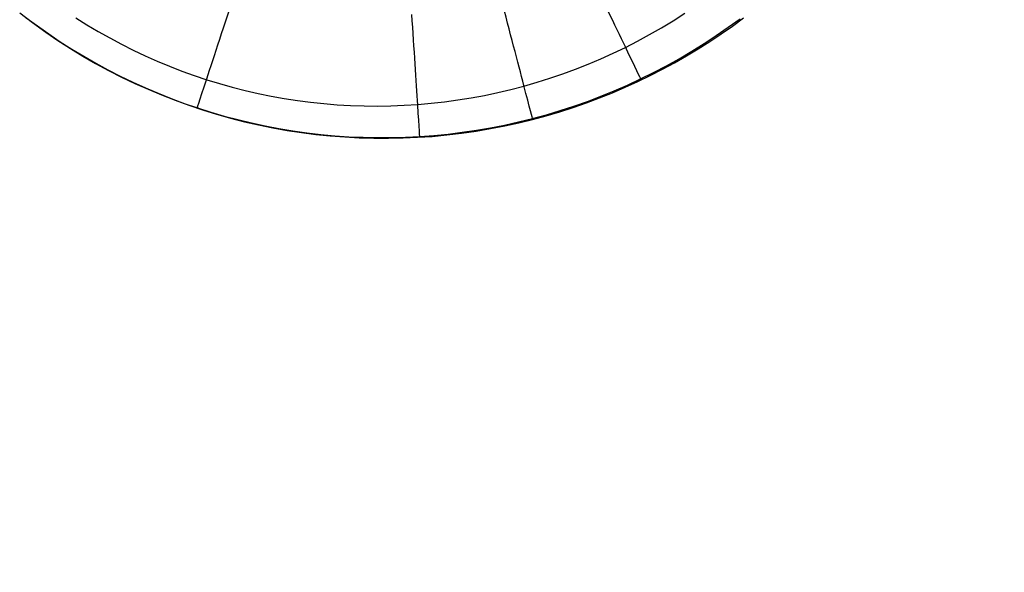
# Model space of a CAD drawing. Extents: x 35624 to 36541, y 4015 to 4839.
# Tile 2 of 150: x 35792 to 35816, y 4100 to 4114. Entities that reach past the tile are written whole.
import ezdxf

# ---------------------------------------------------------------- set-up
doc = ezdxf.new("R2010")
doc.units = 0
doc.layers.add('FUSTO_INTERNO', color=200, linetype='CONTINUOUS')
doc.layers.add('GAMBE', color=96, linetype='CONTINUOUS')

msp = doc.modelspace()

# ---------------------------------------------------------------- linework, layer by layer
at = {"layer": 'FUSTO_INTERNO'}
msp.add_arc((35963.02, 4253.916, -185.156), 153.53, 180, 270.00001, dxfattribs=at)
at = {"layer": 'GAMBE'}
for p, q in [((35792.264, 4114.007, -502.871), (35792.578, 4113.768, -502.875)), ((35808.167, 4113.814, -505.437), (35808.448, 4113.994, -505.441)), ((35792.424, 4113.885, -502.87), (35792.695, 4113.685, -502.873)), ((35792.578, 4113.768, -502.875), (35792.898, 4113.538, -502.878)), ((35793.629, 4113.886, -505.281), (35793.9, 4113.715, -505.283)), ((35807.882, 4113.641, -505.432), (35808.167, 4113.814, -505.437)), ((35809.508, 4113.654, -503.339), (35809.796, 4113.863, -503.351)), ((35809.608, 4113.684, -503.335), (35809.875, 4113.88, -503.346)), ((35792.695, 4113.685, -502.873), (35792.97, 4113.491, -502.877)), ((35792.898, 4113.538, -502.878), (35793.196, 4113.335, -502.882)), ((35792.97, 4113.491, -502.877), (35793.25, 4113.303, -502.88)), ((35793.9, 4113.715, -505.283), (35794.176, 4113.551, -505.285)), ((35794.176, 4113.551, -505.285), (35794.455, 4113.393, -505.286)), ((35807.594, 4113.475, -505.428), (35807.882, 4113.641, -505.432)), ((35809.059, 4113.308, -503.312), (35809.336, 4113.493, -503.323)), ((35809.216, 4113.451, -503.326), (35809.508, 4113.654, -503.339)), ((35809.336, 4113.493, -503.323), (35809.608, 4113.684, -503.335)), ((35793.196, 4113.335, -502.882), (35793.498, 4113.14, -502.886)), ((35793.25, 4113.303, -502.88), (35793.534, 4113.122, -502.884)), ((35794.455, 4113.393, -505.286), (35794.738, 4113.242, -505.288)), ((35794.738, 4113.242, -505.288), (35795.025, 4113.098, -505.29)), ((35807.006, 4113.165, -505.419), (35807.301, 4113.316, -505.424)), ((35807.301, 4113.316, -505.424), (35807.594, 4113.475, -505.428)), ((35808.619, 4113.069, -503.302), (35808.92, 4113.257, -503.314)), ((35808.778, 4113.13, -503.3), (35809.059, 4113.308, -503.312)), ((35808.92, 4113.257, -503.314), (35809.216, 4113.451, -503.326)), ((35793.498, 4113.14, -502.886), (35793.804, 4112.954, -502.89)), ((35793.534, 4113.122, -502.884), (35793.822, 4112.948, -502.889)), ((35795.025, 4113.098, -505.29), (35795.316, 4112.96, -505.292)), ((35806.404, 4112.885, -505.411), (35806.707, 4113.021, -505.415)), ((35806.707, 4113.021, -505.415), (35807.006, 4113.165, -505.419)), ((35808.313, 4112.889, -503.289), (35808.619, 4113.069, -503.302)), ((35808.493, 4112.957, -503.289), (35808.778, 4113.13, -503.3)), ((35793.804, 4112.954, -502.89), (35794.113, 4112.776, -502.895)), ((35793.822, 4112.948, -502.889), (35794.115, 4112.78, -502.893)), ((35794.113, 4112.776, -502.895), (35794.427, 4112.605, -502.9)), ((35794.115, 4112.78, -502.893), (35794.412, 4112.619, -502.898)), ((35795.316, 4112.96, -505.292), (35795.61, 4112.83, -505.294)), ((35795.61, 4112.83, -505.294), (35795.907, 4112.706, -505.296)), ((35806.099, 4112.756, -505.406), (35806.404, 4112.885, -505.411)), ((35807.908, 4112.632, -503.266), (35808.203, 4112.791, -503.277)), ((35808.004, 4112.717, -503.277), (35808.313, 4112.889, -503.289)), ((35808.203, 4112.791, -503.277), (35808.493, 4112.957, -503.289)), ((35794.412, 4112.619, -502.898), (35794.713, 4112.465, -502.903)), ((35794.427, 4112.605, -502.9), (35794.744, 4112.443, -502.905)), ((35795.907, 4112.706, -505.296), (35796.207, 4112.589, -505.299)), ((35796.207, 4112.589, -505.299), (35796.511, 4112.48, -505.301)), ((35805.169, 4112.414, -505.394), (35805.481, 4112.52, -505.398)), ((35805.481, 4112.52, -505.398), (35805.792, 4112.634, -505.402)), ((35805.792, 4112.634, -505.402), (35806.099, 4112.756, -505.406)), ((35807.375, 4112.396, -503.253), (35807.692, 4112.553, -503.265)), ((35807.61, 4112.478, -503.255), (35807.908, 4112.632, -503.266)), ((35807.692, 4112.553, -503.265), (35808.004, 4112.717, -503.277)), ((35794.713, 4112.465, -502.903), (35795.017, 4112.318, -502.908)), ((35794.744, 4112.443, -502.905), (35795.065, 4112.289, -502.91)), ((35795.017, 4112.318, -502.908), (35795.326, 4112.178, -502.914)), ((35795.065, 4112.289, -502.91), (35795.389, 4112.144, -502.916)), ((35796.511, 4112.48, -505.301), (35796.817, 4112.378, -505.304)), ((35796.817, 4112.378, -505.304), (35797.125, 4112.283, -505.306)), ((35797.125, 4112.283, -505.306), (35797.437, 4112.196, -505.309)), ((35804.537, 4112.224, -505.386), (35804.854, 4112.315, -505.39)), ((35804.854, 4112.315, -505.39), (35805.169, 4112.414, -505.394)), ((35807, 4112.192, -503.232), (35807.307, 4112.332, -503.243)), ((35807.056, 4112.247, -503.241), (35807.375, 4112.396, -503.253)), ((35807.307, 4112.332, -503.243), (35807.61, 4112.478, -503.255)), ((35795.326, 4112.178, -502.914), (35795.637, 4112.046, -502.919)), ((35795.389, 4112.144, -502.916), (35795.715, 4112.006, -502.922)), ((35795.637, 4112.046, -502.919), (35795.952, 4111.92, -502.925)), ((35797.437, 4112.196, -505.309), (35797.75, 4112.116, -505.311)), ((35797.75, 4112.116, -505.311), (35798.066, 4112.044, -505.314)), ((35798.066, 4112.044, -505.314), (35798.383, 4111.979, -505.317)), ((35803.575, 4111.997, -505.373), (35803.897, 4112.065, -505.377)), ((35803.897, 4112.065, -505.377), (35804.218, 4112.141, -505.382)), ((35804.218, 4112.141, -505.382), (35804.537, 4112.224, -505.386)), ((35806.374, 4111.933, -503.209), (35806.689, 4112.059, -503.221)), ((35806.408, 4111.974, -503.217), (35806.733, 4112.107, -503.229)), ((35806.689, 4112.059, -503.221), (35807, 4112.192, -503.232)), ((35806.733, 4112.107, -503.229), (35807.056, 4112.247, -503.241)), ((35795.715, 4112.006, -502.922), (35796.045, 4111.877, -502.928)), ((35795.952, 4111.92, -502.925), (35796.271, 4111.802, -502.932)), ((35796.045, 4111.877, -502.928), (35796.378, 4111.756, -502.934)), ((35796.271, 4111.802, -502.932), (35796.592, 4111.692, -502.938)), ((35798.383, 4111.979, -505.317), (35798.702, 4111.922, -505.32)), ((35798.702, 4111.922, -505.32), (35799.023, 4111.873, -505.323)), ((35799.023, 4111.873, -505.323), (35799.345, 4111.831, -505.326)), ((35799.345, 4111.831, -505.326), (35799.669, 4111.796, -505.33)), ((35801.95, 4111.775, -505.354), (35802.277, 4111.804, -505.358)), ((35802.277, 4111.804, -505.358), (35802.603, 4111.84, -505.362)), ((35802.603, 4111.84, -505.362), (35802.928, 4111.885, -505.366)), ((35802.928, 4111.885, -505.366), (35803.252, 4111.937, -505.37)), ((35803.252, 4111.937, -505.37), (35803.575, 4111.997, -505.373)), ((35805.733, 4111.702, -503.187), (35806.055, 4111.814, -503.198)), ((35805.749, 4111.734, -503.194), (35806.08, 4111.85, -503.205)), ((35806.055, 4111.814, -503.198), (35806.374, 4111.933, -503.209)), ((35806.08, 4111.85, -503.205), (35806.408, 4111.974, -503.217)), ((35796.378, 4111.756, -502.934), (35796.713, 4111.644, -502.941)), ((35796.592, 4111.692, -502.938), (35796.916, 4111.589, -502.945)), ((35796.713, 4111.644, -502.941), (35797.051, 4111.539, -502.948)), ((35796.916, 4111.589, -502.945), (35797.243, 4111.494, -502.952)), ((35799.669, 4111.796, -505.33), (35799.993, 4111.77, -505.333)), ((35799.993, 4111.77, -505.333), (35800.318, 4111.751, -505.336)), ((35800.318, 4111.751, -505.336), (35800.644, 4111.74, -505.34)), ((35800.644, 4111.74, -505.34), (35800.971, 4111.737, -505.343)), ((35800.971, 4111.737, -505.343), (35801.297, 4111.742, -505.347)), ((35801.297, 4111.742, -505.347), (35801.624, 4111.754, -505.351)), ((35801.624, 4111.754, -505.351), (35801.95, 4111.775, -505.354)), ((35805.077, 4111.5, -503.165), (35805.407, 4111.597, -503.176)), ((35805.081, 4111.525, -503.171), (35805.416, 4111.626, -503.182)), ((35805.407, 4111.597, -503.176), (35805.733, 4111.702, -503.187)), ((35805.416, 4111.626, -503.182), (35805.749, 4111.734, -503.194)), ((35797.051, 4111.539, -502.948), (35797.391, 4111.444, -502.955)), ((35797.243, 4111.494, -502.952), (35797.572, 4111.407, -502.959)), ((35797.391, 4111.444, -502.955), (35797.733, 4111.356, -502.962)), ((35797.572, 4111.407, -502.959), (35797.904, 4111.327, -502.967)), ((35797.733, 4111.356, -502.962), (35798.077, 4111.277, -502.97)), ((35797.904, 4111.327, -502.967), (35798.238, 4111.255, -502.975)), ((35804.064, 4111.274, -503.137), (35804.405, 4111.35, -503.148)), ((35804.068, 4111.253, -503.132), (35804.408, 4111.328, -503.143)), ((35804.405, 4111.35, -503.148), (35804.744, 4111.434, -503.159)), ((35804.408, 4111.328, -503.143), (35804.744, 4111.41, -503.154)), ((35804.744, 4111.434, -503.159), (35805.081, 4111.525, -503.171)), ((35804.744, 4111.41, -503.154), (35805.077, 4111.5, -503.165)), ((35798.077, 4111.277, -502.97), (35798.423, 4111.207, -502.978)), ((35798.238, 4111.255, -502.975), (35798.574, 4111.191, -502.983)), ((35798.423, 4111.207, -502.978), (35798.771, 4111.145, -502.986)), ((35798.574, 4111.191, -502.983), (35798.912, 4111.135, -502.991)), ((35798.771, 4111.145, -502.986), (35799.12, 4111.092, -502.994)), ((35798.912, 4111.135, -502.991), (35799.251, 4111.087, -502.999)), ((35799.12, 4111.092, -502.994), (35799.47, 4111.047, -503.003)), ((35799.251, 4111.087, -502.999), (35799.592, 4111.047, -503.008)), ((35802.691, 4111.055, -503.094), (35803.036, 4111.097, -503.105)), ((35803.015, 4111.075, -503.1), (35803.37, 4111.126, -503.11)), ((35803.036, 4111.097, -503.105), (35803.38, 4111.148, -503.115)), ((35803.37, 4111.126, -503.11), (35803.725, 4111.187, -503.121)), ((35803.38, 4111.148, -503.115), (35803.723, 4111.207, -503.126)), ((35803.723, 4111.207, -503.126), (35804.064, 4111.274, -503.137)), ((35803.725, 4111.187, -503.121), (35804.068, 4111.253, -503.132)), ((35799.47, 4111.047, -503.003), (35799.822, 4111.01, -503.011)), ((35799.592, 4111.047, -503.008), (35799.934, 4111.015, -503.017)), ((35799.822, 4111.01, -503.011), (35800.175, 4110.983, -503.02)), ((35799.934, 4111.015, -503.017), (35800.277, 4110.991, -503.026)), ((35800.175, 4110.983, -503.02), (35800.528, 4110.964, -503.03)), ((35800.277, 4110.991, -503.026), (35800.621, 4110.975, -503.035)), ((35800.528, 4110.964, -503.03), (35800.883, 4110.953, -503.039)), ((35800.621, 4110.975, -503.035), (35800.965, 4110.968, -503.044)), ((35800.883, 4110.953, -503.039), (35801.238, 4110.952, -503.049)), ((35800.965, 4110.968, -503.044), (35801.31, 4110.968, -503.054)), ((35801.238, 4110.952, -503.049), (35801.593, 4110.959, -503.058)), ((35801.31, 4110.968, -503.054), (35801.655, 4110.977, -503.064)), ((35801.593, 4110.959, -503.058), (35801.949, 4110.975, -503.068)), ((35801.655, 4110.977, -503.064), (35802.001, 4110.995, -503.074)), ((35801.949, 4110.975, -503.068), (35802.304, 4110.999, -503.079)), ((35802.001, 4110.995, -503.074), (35802.346, 4111.02, -503.084)), ((35802.304, 4110.999, -503.079), (35802.66, 4111.033, -503.089)), ((35802.346, 4111.02, -503.084), (35802.691, 4111.055, -503.094)), ((35802.66, 4111.033, -503.089), (35803.015, 4111.075, -503.1))]:
    msp.add_line(p, q, dxfattribs=at)
at = {"layer": 'GAMBE', "extrusion": (0.901228, 0.433346, 2.42012e-05)}
msp.add_arc((-11807.765, -504.147, 34052.679), 3, 178.666, 270.0012, dxfattribs=at)
at = {"layer": 'GAMBE', "extrusion": (0.950315, -0.311291, 2.57644e-05)}
msp.add_arc((15053.546, -504.166, 32738.074), 3, 172.6332, 270.0023, dxfattribs=at)
at = {"layer": 'GAMBE', "extrusion": (0.967394, 0.253277, -2.16873e-05)}
msp.add_arc((-5088.133, -502.549, 35678.631), 3, 176.8779, 269.9989, dxfattribs=at)
at = {"layer": 'GAMBE', "extrusion": (0.997909, 0.064641, 4.04134e-05)}
msp.add_arc((1791.098, -504.777, 35992.843), 3, 175.2381, 270.0021, dxfattribs=at)

doc.saveas('drawing.dxf')
